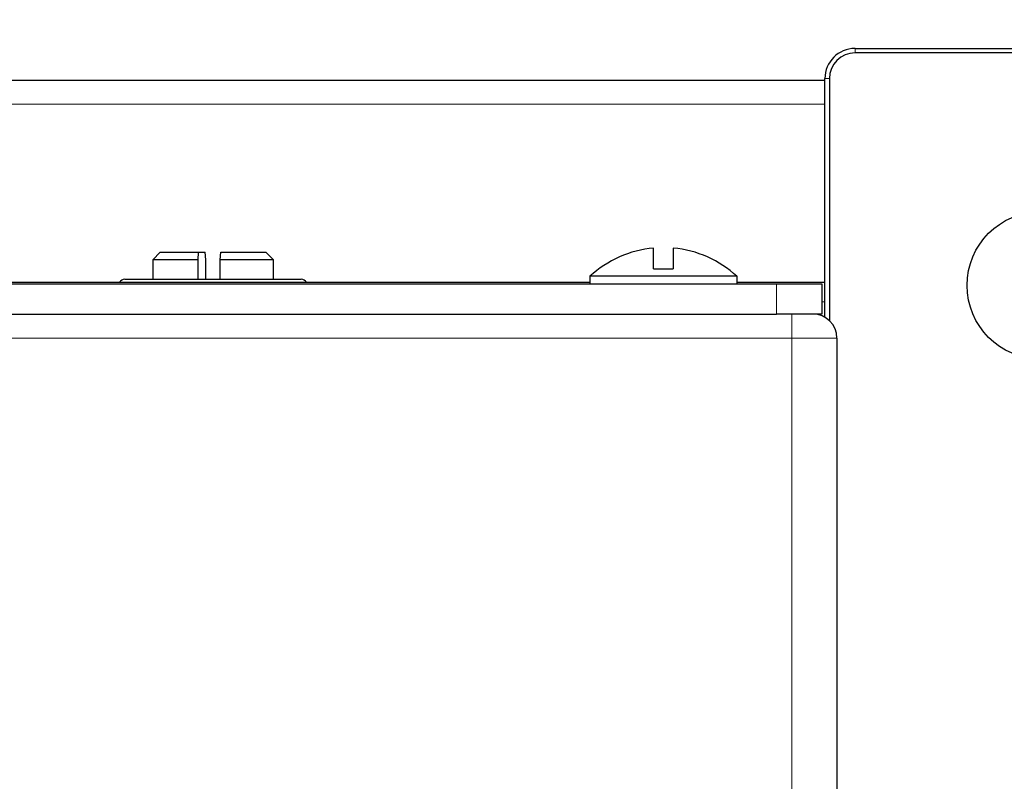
# Model space of a CAD drawing. Header units: millimetres. Extents: x 1 to 419, y 2 to 295.
# Tile 57 of 59: x 350 to 363, y 267 to 277. Entities that reach past the tile are written whole.
import ezdxf

# ---------------------------------------------------------------- set-up
doc = ezdxf.new("R2010")
doc.units = ezdxf.units.MM
doc.layers.add('FORMAT', color=7, linetype='Continuous')
doc.styles.add('SLDTEXTSTYLE0', font='TXT', dxfattribs={"width": 0.605})
doc.dimstyles.new('SLDDIMSTYLE1', dxfattribs={"dimtxt": 2.5, "dimasz": 3, "dimexe": 0, "dimexo": 0.0625, "dimtad": 1, "dimlfac": 5, "dimrnd": 1e-09, "dimzin": 12, "dimdsep": 46, "dimtxsty": 'SLDTEXTSTYLE0', "dimsah": 1, "dimcen": 0.09, "dimadec": 0, "dimazin": 3, "dimtfac": 1, "dimtofl": 0, "dimtmove": 0, "dimatfit": 3, "dimfxl": 1, "dimfrac": 2, "dimtolj": 1, "dimtzin": 12, "dimarcsym": 0})

# ---------------------------------------------------------------- blocks, each defined once
blk = doc.blocks.new('_D_7')
at = {"layer": 'FORMAT', "color": 7}
for p, q in [((294.694, 277.369), (294.694, 283.239)), ((366.094, 277.369), (366.094, 283.239)), ((294.694, 282.239), (366.094, 282.239))]:
    blk.add_line(p, q, dxfattribs=at)
for points in [[(294.694, 282.239), (297.694, 281.739), (297.694, 282.739)], [(366.094, 282.239), (363.094, 282.739), (363.094, 281.739)]]:
    blk.add_solid(points, dxfattribs=at)
at = {"layer": 'FORMAT', "color": 7, "char_height": 2.5, "attachment_point": 1, "style": 'SLDTEXTSTYLE0'}
for s, insert in [('mm (14 in)', (325.514, 285.462)), ('357', (318.847, 285.462))]:
    blk.add_mtext(s, dxfattribs=dict(at, insert=insert))

msp = doc.modelspace()

# ---------------------------------------------------------------- linework, layer by layer
at = {"color": 7, "linetype": 'Continuous', "lineweight": 25}
for p, q in [((360.9338, 276.7692), (365.6938, 276.7692)), ((365.6938, 276.7092), (360.9338, 276.7092)), ((300.2538, 276.3492), (360.5338, 276.3492)), ((360.5338, 273.2063), (360.5338, 276.3692)), ((360.5938, 276.3692), (360.5938, 273.1615)), ((351.7238, 274.0681), (351.6238, 273.9681)), ((351.7238, 274.0681), (352.2273, 274.0681)), ((352.2273, 274.0681), (352.2203, 273.9681)), ((352.2273, 274.0681), (352.321, 274.0681)), ((352.328, 273.9681), (352.321, 274.0681)), ((352.5196, 273.9681), (352.5266, 274.0681)), ((352.5266, 274.0681), (353.1238, 274.0681)), ((353.2238, 273.9681), (353.1238, 274.0681)), ((358.2638, 273.8492), (358.2638, 274.1233)), ((358.5238, 274.1233), (358.5238, 273.8492)), ((351.6238, 273.9681), (351.6238, 273.7092)), ((352.2203, 273.9681), (351.6238, 273.9681)), ((352.2203, 273.9681), (352.2203, 273.7092)), ((352.328, 273.7092), (352.328, 273.9681)), ((353.2238, 273.9681), (352.5196, 273.9681)), ((352.5196, 273.7092), (352.5196, 273.9681)), ((353.2238, 273.7092), (353.2238, 273.9681)), ((358.2638, 273.8492), (358.5238, 273.8492)), ((351.2538, 273.7092), (353.5938, 273.7092)), ((357.4188, 273.7492), (357.4188, 273.6492)), ((359.3688, 273.7492), (357.4188, 273.7492)), ((359.3688, 273.6492), (359.3688, 273.7492)), ((300.8938, 273.6492), (359.8938, 273.6492)), ((303.3688, 273.6692), (357.4188, 273.6692)), ((359.3688, 273.6692), (360.5338, 273.6692)), ((359.8938, 273.6492), (360.4938, 273.6492)), ((360.4938, 273.6492), (360.4938, 273.2492)), ((300.8938, 273.2492), (359.8938, 273.2492)), ((360.4938, 273.2492), (359.8938, 273.2492)), ((360.6938, 272.9292), (360.6938, 251.1692))]:
    msp.add_line(p, q, dxfattribs=at)
at = {"color": 8, "linetype": 'Continuous', "lineweight": 18}
for p, q in [((360.9338, 276.7092), (360.9338, 276.7692)), ((360.5938, 276.3692), (360.5338, 276.3692)), ((300.2538, 276.0292), (360.5338, 276.0292)), ((359.8938, 273.2492), (359.8938, 273.6492)), ((360.5338, 273.4092), (360.4938, 273.4092)), ((360.0938, 273.2492), (360.0938, 272.9292)), ((360.0938, 272.9292), (300.6938, 272.9292)), ((360.0938, 251.1692), (360.0938, 272.9292)), ((360.0938, 272.9292), (360.6938, 272.9292))]:
    msp.add_line(p, q, dxfattribs=at)
at = {"color": 7, "linetype": 'Continuous', "lineweight": 25}
msp.add_circle((363.3938, 273.6292), 0.975, dxfattribs=at)
for centre, radius, start, end in [((360.9338, 276.3692), 0.4, 90, 180), ((360.9338, 276.3692), 0.34, 90, 180), ((358.3938, 272.6883), 1.4408, 95.17662, 132.58606), ((358.3938, 272.6883), 1.4408, 47.41394, 84.82338), ((351.2538, 273.6292), 0.08, 90, 150), ((353.5938, 273.6292), 0.08, 30, 90), ((360.3738, 272.9292), 0.32, 0, 90)]:
    msp.add_arc(centre, radius, start, end, dxfattribs=at)

# ---------------------------------------------------------------- dimensions: what is measured, and where the dimension line sits
at = {"layer": 'FORMAT', "color": 7}
dim = msp.add_linear_dim(base=(366.0938, 282.2389), p1=(294.6938, 276.3692), p2=(366.0938, 276.3692), text='<> mm (14 in)', dimstyle='SLDDIMSTYLE1', dxfattribs=at)
dim.commit()
dim.dimension.update_dxf_attribs({"geometry": '_D_7', "text_midpoint": (330.3938, 282.2389), "dimtype": 160})

doc.saveas('drawing.dxf')
